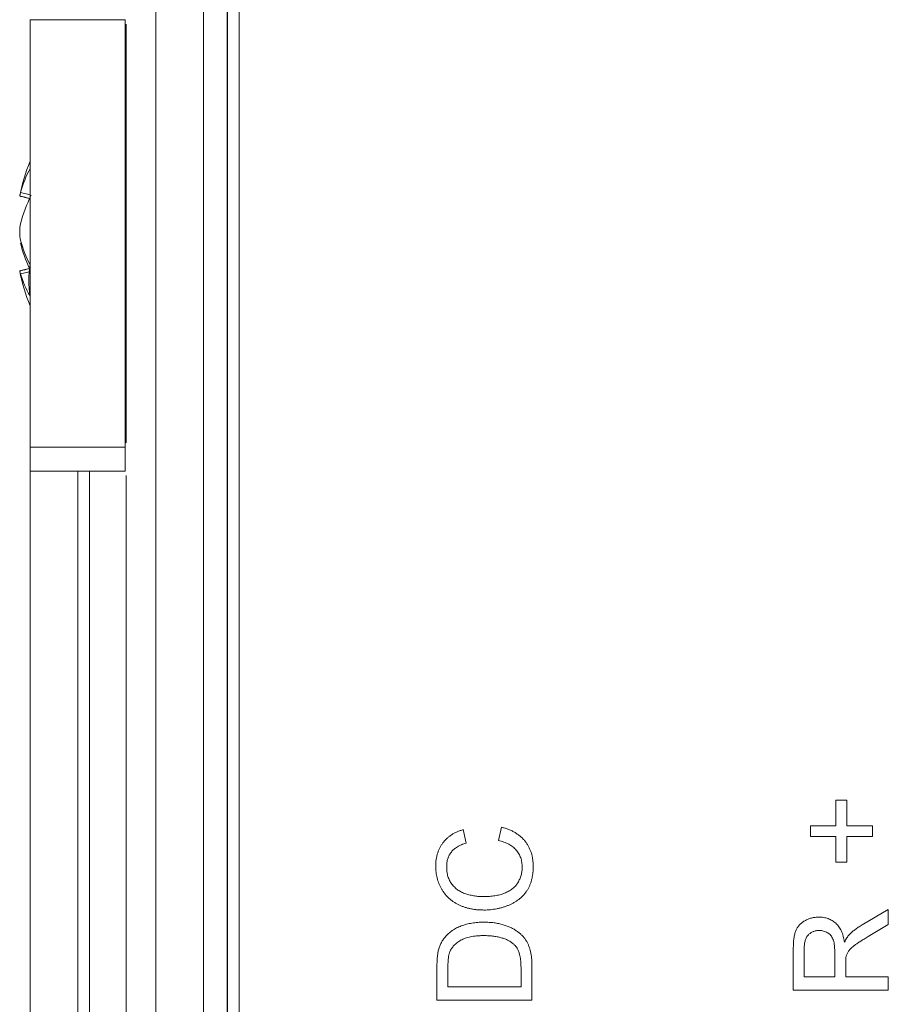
# Model space of a CAD drawing. Header units: millimetres. Extents: x 10 to 277, y 8 to 208.
# Tile 8 of 61: x 35 to 44, y 146 to 157. Entities that reach past the tile are written whole.
import ezdxf

# ---------------------------------------------------------------- set-up
doc = ezdxf.new("R2010")
doc.units = ezdxf.units.MM

msp = doc.modelspace()

# ---------------------------------------------------------------- linework, layer by layer
at = {"color": 7, "linetype": 'Continuous', "lineweight": 15}
for p, q in [((36.026, 137.753), (36.026, 170.608)), ((36.526, 170.608), (36.526, 137.753)), ((36.776, 169.858), (36.776, 138.503)), ((36.778, 169.856), (36.778, 138.505)), ((36.903, 138.631), (36.903, 169.731)), ((35.703, 156.681), (34.703, 156.681)), ((34.703, 152.181), (34.703, 156.681)), ((35.703, 152.181), (35.703, 156.681)), ((35.714, 152.228), (35.714, 156.633)), ((34.602, 154.862), (34.703, 154.837)), ((34.61, 154.328), (34.602, 154.328)), ((34.693, 154.029), (34.602, 154.006)), ((34.703, 152.181), (35.703, 152.181)), ((34.703, 151.931), (35.703, 151.931)), ((34.703, 127.981), (34.703, 151.931)), ((35.203, 127.981), (35.203, 151.931)), ((35.328, 151.931), (35.328, 127.981)), ((35.714, 137.441), (35.714, 151.883))]:
    msp.add_line(p, q, dxfattribs=at)
at = {"color": 7, "linetype": 'Continuous', "lineweight": 0}
for p, q in [((36.903, 138.631), (36.903, 169.731)), ((43.182, 148.467), (43.297, 148.467)), ((43.182, 148.198), (43.182, 148.467)), ((43.182, 148.467), (43.297, 148.467)), ((43.182, 148.198), (43.182, 148.467)), ((43.297, 148.467), (43.297, 148.198)), ((43.297, 148.467), (43.297, 148.198)), ((39.63, 148.042), (39.663, 148.183)), ((39.63, 148.042), (39.663, 148.183)), ((42.913, 148.083), (42.913, 148.198)), ((42.913, 148.198), (43.182, 148.198)), ((42.913, 148.198), (43.182, 148.198)), ((42.913, 148.083), (42.913, 148.198)), ((43.297, 148.198), (43.567, 148.198)), ((43.297, 148.198), (43.567, 148.198)), ((43.567, 148.198), (43.567, 148.083)), ((43.567, 148.198), (43.567, 148.083)), ((39.261, 148.157), (39.291, 148.016)), ((39.261, 148.157), (39.291, 148.016)), ((43.182, 148.083), (42.913, 148.083)), ((43.182, 148.083), (42.913, 148.083)), ((43.182, 147.813), (43.182, 148.083)), ((43.182, 147.813), (43.182, 148.083)), ((43.567, 148.083), (43.297, 148.083)), ((43.297, 148.083), (43.297, 147.813)), ((43.297, 148.083), (43.297, 147.813)), ((43.567, 148.083), (43.297, 148.083)), ((43.297, 147.813), (43.182, 147.813)), ((43.297, 147.813), (43.182, 147.813)), ((43.457, 147.154), (43.733, 147.318)), ((43.457, 147.154), (43.733, 147.318)), ((43.733, 147.318), (43.733, 147.157)), ((43.733, 147.318), (43.733, 147.157)), ((43.733, 147.157), (43.522, 147.032)), ((43.733, 147.157), (43.522, 147.032)), ((42.733, 146.467), (42.733, 146.901)), ((42.733, 146.467), (42.733, 146.901)), ((42.849, 146.906), (42.849, 146.608)), ((42.849, 146.906), (42.849, 146.608)), ((43.169, 146.608), (43.169, 146.876)), ((43.169, 146.608), (43.169, 146.876)), ((43.285, 146.753), (43.285, 146.608)), ((43.285, 146.753), (43.285, 146.608)), ((38.983, 146.362), (38.983, 146.704)), ((38.983, 146.362), (38.983, 146.704)), ((39.099, 146.706), (39.099, 146.503)), ((39.099, 146.706), (39.099, 146.503)), ((39.868, 146.503), (39.868, 146.709)), ((39.868, 146.503), (39.868, 146.709)), ((39.983, 146.72), (39.983, 146.362)), ((39.983, 146.72), (39.983, 146.362)), ((42.849, 146.608), (43.169, 146.608)), ((42.849, 146.608), (43.169, 146.608)), ((43.285, 146.608), (43.733, 146.608)), ((43.285, 146.608), (43.733, 146.608)), ((43.733, 146.608), (43.733, 146.467)), ((43.733, 146.608), (43.733, 146.467)), ((39.099, 146.503), (39.868, 146.503)), ((39.099, 146.503), (39.868, 146.503)), ((43.733, 146.467), (42.733, 146.467)), ((43.733, 146.467), (42.733, 146.467)), ((39.983, 146.362), (38.983, 146.362)), ((39.983, 146.362), (38.983, 146.362))]:
    msp.add_line(p, q, dxfattribs=at)
at = {"color": 7, "linetype": 'Continuous', "lineweight": 0, "flags": 128}
for points in [[(43.182, 148.467), (43.182, 148.467)], [(43.297, 148.467), (43.297, 148.467)], [(39.663, 148.183), (39.663, 148.183)], [(42.913, 148.198), (42.913, 148.198)], [(43.182, 148.198), (43.182, 148.198)], [(43.297, 148.198), (43.297, 148.198)], [(43.567, 148.198), (43.567, 148.198)], [(39.261, 148.157), (39.261, 148.157)], [(42.913, 148.083), (42.913, 148.083)], [(43.182, 148.083), (43.182, 148.083)], [(43.297, 148.083), (43.297, 148.083)], [(43.567, 148.083), (43.567, 148.083)], [(39.291, 148.016), (39.291, 148.016)], [(39.63, 148.042), (39.63, 148.042)], [(38.971, 147.772), (38.971, 147.772)], [(39.996, 147.775), (39.996, 147.775)], [(43.182, 147.813), (43.182, 147.813)], [(43.297, 147.813), (43.297, 147.813)], [(39.086, 147.765), (39.086, 147.765)], [(39.881, 147.761), (39.881, 147.761)], [(39.475, 147.452), (39.475, 147.452)], [(39.476, 147.311), (39.476, 147.311)], [(43.733, 147.318), (43.733, 147.318)], [(39.478, 147.183), (39.478, 147.183)], [(43.003, 147.236), (43.003, 147.236)], [(43.457, 147.154), (43.457, 147.154)], [(43.733, 147.157), (43.733, 147.157)], [(39.476, 147.042), (39.476, 147.042)], [(43.006, 147.095), (43.006, 147.095)], [(43.321, 147.049), (43.321, 147.049)], [(39.069, 147.026), (39.069, 147.026)], [(39.797, 146.946), (39.797, 146.946)], [(43.272, 146.971), (43.272, 146.971)], [(43.522, 147.032), (43.522, 147.032)], [(38.998, 146.881), (38.998, 146.881)], [(39.119, 146.871), (39.119, 146.871)], [(42.733, 146.901), (42.733, 146.901)], [(42.849, 146.906), (42.849, 146.906)], [(43.169, 146.876), (43.169, 146.876)], [(43.285, 146.753), (43.285, 146.753)], [(43.289, 146.822), (43.289, 146.822)], [(38.983, 146.704), (38.983, 146.704)], [(39.099, 146.706), (39.099, 146.706)], [(39.868, 146.709), (39.868, 146.709)], [(39.983, 146.72), (39.983, 146.72)], [(42.849, 146.608), (42.849, 146.608)], [(43.169, 146.608), (43.169, 146.608)], [(43.285, 146.608), (43.285, 146.608)], [(43.733, 146.608), (43.733, 146.608)], [(39.099, 146.503), (39.099, 146.503)], [(39.868, 146.503), (39.868, 146.503)], [(42.733, 146.467), (42.733, 146.467)], [(43.733, 146.467), (43.733, 146.467)], [(38.983, 146.362), (38.983, 146.362)], [(39.983, 146.362), (39.983, 146.362)]]:
    msp.add_lwpolyline(points, dxfattribs=at)
at = {"color": 7, "linetype": 'Continuous', "lineweight": 15}
for centre, radius, start, end in [((36.559, 154.431), 2.006, 157.7001, 168.5673), ((35.628, 154.598), 1.059, 150.7238, 165.5352), ((35.924, 154.207), 1.362, 152.5886, 166.1408), ((35.775, 154.668), 1.213, 194.7389, 207.821), ((35.901, 154.647), 1.338, 193.7669, 205.8771), ((35.763, 153.938), 1.074, 171.2248, 188.7752), ((36.559, 154.431), 2.006, 191.4081, 202.2999), ((35.494, 154.254), 0.926, 195.5797, 211.2482)]:
    msp.add_arc(centre, radius, start, end, dxfattribs=at)
for points, knots in [([(34.593, 154.828), (34.593, 154.828), (34.593, 154.83), (34.597, 154.843), (34.6, 154.857), (34.602, 154.862)], [0, 0, 0, 0, 0.191573, 0.706853, 1, 1, 1, 1]), ([(34.602, 154.533), (34.596, 154.509), (34.593, 154.477), (34.593, 154.413), (34.596, 154.382), (34.602, 154.359)], [0, 0, 0, 0, 0.5, 0.5, 1, 1, 1, 1]), ([(34.602, 154.006), (34.599, 154.014), (34.595, 154.03), (34.592, 154.039), (34.593, 154.035), (34.593, 154.034)], [0, 0, 0, 0, 0.381429, 0.762859, 1, 1, 1, 1]), ([(34.703, 152.181), (34.703, 152.115), (34.703, 152.05), (34.703, 151.958), (34.703, 151.931), (34.703, 151.931)], [0, 0, 0, 0, 0.5, 0.5, 1, 1, 1, 1]), ([(35.703, 151.931), (35.703, 151.931), (35.703, 151.958), (35.703, 152.05), (35.703, 152.115), (35.703, 152.181)], [0, 0, 0, 0, 0.5, 0.5, 1, 1, 1, 1])]:
    msp.add_open_spline(points, degree=3, knots=knots, dxfattribs=at)
for points in [[(34.593, 154.825), (34.697, 154.799)], [(34.697, 154.063), (34.593, 154.037)]]:
    msp.add_open_spline(points, degree=1, dxfattribs=at)
at = {"color": 7, "linetype": 'Continuous', "lineweight": 0}
for points, knots in [([(39.663, 148.183), (39.676, 148.179), (39.702, 148.172), (39.739, 148.159), (39.774, 148.143), (39.806, 148.126), (39.836, 148.106), (39.864, 148.085), (39.889, 148.061), (39.911, 148.035), (39.931, 148.008), (39.948, 147.979), (39.963, 147.949), (39.976, 147.917), (39.985, 147.883), (39.991, 147.848), (39.995, 147.812), (39.996, 147.787), (39.996, 147.775)], [0, 0, 0, 0, 0.071585, 0.14003, 0.206218, 0.270183, 0.332034, 0.392519, 0.452603, 0.512051, 0.571337, 0.629962, 0.688738, 0.748139, 0.808684, 0.870243, 0.933893, 1, 1, 1, 1]), ([(39.663, 148.183), (39.676, 148.179), (39.702, 148.172), (39.739, 148.159), (39.774, 148.143), (39.806, 148.126), (39.836, 148.106), (39.864, 148.085), (39.889, 148.061), (39.911, 148.035), (39.931, 148.008), (39.948, 147.979), (39.963, 147.949), (39.976, 147.917), (39.985, 147.883), (39.991, 147.848), (39.995, 147.812), (39.996, 147.787), (39.996, 147.775)], [0, 0, 0, 0, 0.071585, 0.14003, 0.206218, 0.270183, 0.332034, 0.392519, 0.452603, 0.512051, 0.571337, 0.629962, 0.688738, 0.748139, 0.808684, 0.870243, 0.933893, 1, 1, 1, 1]), ([(38.971, 147.772), (38.971, 147.784), (38.971, 147.807), (38.975, 147.842), (38.981, 147.875), (38.989, 147.906), (39, 147.937), (39.013, 147.965), (39.028, 147.993), (39.046, 148.018), (39.066, 148.042), (39.088, 148.064), (39.112, 148.085), (39.138, 148.103), (39.166, 148.12), (39.196, 148.134), (39.228, 148.147), (39.25, 148.154), (39.261, 148.157)], [0, 0, 0, 0, 0.068638, 0.134916, 0.198742, 0.261397, 0.322366, 0.382377, 0.442271, 0.502019, 0.561883, 0.621772, 0.68159, 0.742091, 0.80394, 0.867184, 0.932371, 1, 1, 1, 1]), ([(38.971, 147.772), (38.971, 147.784), (38.971, 147.807), (38.975, 147.842), (38.981, 147.875), (38.989, 147.906), (39, 147.937), (39.013, 147.965), (39.028, 147.993), (39.046, 148.018), (39.066, 148.042), (39.088, 148.064), (39.112, 148.085), (39.138, 148.103), (39.166, 148.12), (39.196, 148.134), (39.228, 148.147), (39.25, 148.154), (39.261, 148.157)], [0, 0, 0, 0, 0.068638, 0.134916, 0.198742, 0.261397, 0.322366, 0.382377, 0.442271, 0.502019, 0.561883, 0.621772, 0.68159, 0.742091, 0.80394, 0.867184, 0.932371, 1, 1, 1, 1]), ([(39.291, 148.016), (39.283, 148.013), (39.266, 148.008), (39.242, 147.998), (39.219, 147.988), (39.199, 147.976), (39.18, 147.964), (39.163, 147.951), (39.148, 147.937), (39.135, 147.921), (39.123, 147.905), (39.113, 147.888), (39.105, 147.87), (39.098, 147.851), (39.092, 147.831), (39.089, 147.81), (39.086, 147.788), (39.086, 147.773), (39.086, 147.765)], [0, 0, 0, 0, 0.077231, 0.151165, 0.220785, 0.28715, 0.350632, 0.411307, 0.469964, 0.526707, 0.582498, 0.638509, 0.694918, 0.75242, 0.811251, 0.871856, 0.934644, 1, 1, 1, 1]), ([(39.291, 148.016), (39.283, 148.013), (39.266, 148.008), (39.242, 147.998), (39.219, 147.988), (39.199, 147.976), (39.18, 147.964), (39.163, 147.951), (39.148, 147.937), (39.135, 147.921), (39.123, 147.905), (39.113, 147.888), (39.105, 147.87), (39.098, 147.851), (39.092, 147.831), (39.089, 147.81), (39.086, 147.788), (39.086, 147.773), (39.086, 147.765)], [0, 0, 0, 0, 0.077231, 0.151165, 0.220785, 0.28715, 0.350632, 0.411307, 0.469964, 0.526707, 0.582498, 0.638509, 0.694918, 0.75242, 0.811251, 0.871856, 0.934644, 1, 1, 1, 1]), ([(39.881, 147.761), (39.881, 147.77), (39.88, 147.787), (39.877, 147.812), (39.872, 147.837), (39.865, 147.86), (39.856, 147.882), (39.846, 147.903), (39.833, 147.923), (39.818, 147.942), (39.801, 147.96), (39.782, 147.976), (39.762, 147.991), (39.739, 148.004), (39.715, 148.016), (39.688, 148.026), (39.66, 148.035), (39.64, 148.039), (39.63, 148.042)], [0, 0, 0, 0, 0.063336, 0.125111, 0.184688, 0.24321, 0.300888, 0.35837, 0.415761, 0.474387, 0.533966, 0.594008, 0.655072, 0.71861, 0.784375, 0.852991, 0.9249, 1, 1, 1, 1]), ([(39.881, 147.761), (39.881, 147.77), (39.88, 147.787), (39.877, 147.812), (39.872, 147.837), (39.865, 147.86), (39.856, 147.882), (39.846, 147.903), (39.833, 147.923), (39.818, 147.942), (39.801, 147.96), (39.782, 147.976), (39.762, 147.991), (39.739, 148.004), (39.715, 148.016), (39.688, 148.026), (39.66, 148.035), (39.64, 148.039), (39.63, 148.042)], [0, 0, 0, 0, 0.063336, 0.125111, 0.184688, 0.24321, 0.300888, 0.35837, 0.415761, 0.474387, 0.533966, 0.594008, 0.655072, 0.71861, 0.784375, 0.852991, 0.9249, 1, 1, 1, 1]), ([(39.476, 147.311), (39.463, 147.311), (39.438, 147.312), (39.401, 147.314), (39.365, 147.319), (39.331, 147.325), (39.298, 147.333), (39.266, 147.343), (39.235, 147.355), (39.205, 147.369), (39.178, 147.384), (39.151, 147.401), (39.127, 147.42), (39.104, 147.439), (39.083, 147.461), (39.064, 147.484), (39.046, 147.509), (39.03, 147.535), (39.016, 147.562), (39.004, 147.59), (38.994, 147.619), (38.985, 147.648), (38.979, 147.678), (38.974, 147.709), (38.971, 147.74), (38.971, 147.761), (38.971, 147.772)], [0, 0, 0, 0, 0.0494004, 0.0976028, 0.1442518, 0.1894683, 0.2339102, 0.2774794, 0.3201003, 0.3621973, 0.403498, 0.443945, 0.4836597, 0.522903, 0.5618673, 0.600803, 0.6401117, 0.67965, 0.7194055, 0.7588591, 0.7983196, 0.8378057, 0.8774711, 0.9176845, 0.9583937, 1, 1, 1, 1]), ([(39.476, 147.311), (39.463, 147.311), (39.438, 147.312), (39.401, 147.314), (39.365, 147.319), (39.331, 147.325), (39.298, 147.333), (39.266, 147.343), (39.235, 147.355), (39.205, 147.369), (39.178, 147.384), (39.151, 147.401), (39.127, 147.42), (39.104, 147.439), (39.083, 147.461), (39.064, 147.484), (39.046, 147.509), (39.03, 147.535), (39.016, 147.562), (39.004, 147.59), (38.994, 147.619), (38.985, 147.648), (38.979, 147.678), (38.974, 147.709), (38.971, 147.74), (38.971, 147.761), (38.971, 147.772)], [0, 0, 0, 0, 0.0494004, 0.0976028, 0.1442518, 0.1894683, 0.2339102, 0.2774794, 0.3201003, 0.3621973, 0.403498, 0.443945, 0.4836597, 0.522903, 0.5618673, 0.600803, 0.6401117, 0.67965, 0.7194055, 0.7588591, 0.7983196, 0.8378057, 0.8774711, 0.9176845, 0.9583937, 1, 1, 1, 1]), ([(39.996, 147.775), (39.996, 147.762), (39.996, 147.736), (39.993, 147.699), (39.987, 147.664), (39.981, 147.63), (39.971, 147.599), (39.96, 147.569), (39.947, 147.541), (39.931, 147.515), (39.914, 147.491), (39.895, 147.468), (39.874, 147.447), (39.851, 147.427), (39.826, 147.409), (39.8, 147.392), (39.772, 147.376), (39.742, 147.363), (39.711, 147.351), (39.679, 147.34), (39.646, 147.331), (39.613, 147.324), (39.58, 147.318), (39.546, 147.314), (39.511, 147.311), (39.488, 147.311), (39.476, 147.311)], [0, 0, 0, 0, 0.049195, 0.0962462, 0.1413461, 0.1846001, 0.2260725, 0.2661862, 0.3053022, 0.3432568, 0.3808883, 0.4185062, 0.4563285, 0.4942458, 0.5330319, 0.5724808, 0.6130857, 0.6549406, 0.6974022, 0.7398887, 0.7821987, 0.8250647, 0.8679898, 0.9114121, 0.9553727, 1, 1, 1, 1]), ([(39.996, 147.775), (39.996, 147.762), (39.996, 147.736), (39.993, 147.699), (39.987, 147.664), (39.981, 147.63), (39.971, 147.599), (39.96, 147.569), (39.947, 147.541), (39.931, 147.515), (39.914, 147.491), (39.895, 147.468), (39.874, 147.447), (39.851, 147.427), (39.826, 147.409), (39.8, 147.392), (39.772, 147.376), (39.742, 147.363), (39.711, 147.351), (39.679, 147.34), (39.646, 147.331), (39.613, 147.324), (39.58, 147.318), (39.546, 147.314), (39.511, 147.311), (39.488, 147.311), (39.476, 147.311)], [0, 0, 0, 0, 0.049195, 0.0962462, 0.1413461, 0.1846001, 0.2260725, 0.2661862, 0.3053022, 0.3432568, 0.3808883, 0.4185062, 0.4563285, 0.4942458, 0.5330319, 0.5724808, 0.6130857, 0.6549406, 0.6974022, 0.7398887, 0.7821987, 0.8250647, 0.8679898, 0.9114121, 0.9553727, 1, 1, 1, 1]), ([(39.086, 147.765), (39.086, 147.756), (39.086, 147.739), (39.089, 147.713), (39.093, 147.689), (39.099, 147.665), (39.107, 147.643), (39.116, 147.622), (39.127, 147.602), (39.14, 147.583), (39.154, 147.566), (39.17, 147.55), (39.186, 147.535), (39.204, 147.521), (39.223, 147.509), (39.243, 147.499), (39.264, 147.489), (39.294, 147.479), (39.332, 147.468), (39.379, 147.459), (39.427, 147.453), (39.459, 147.452), (39.475, 147.452)], [0, 0, 0, 0, 0.046755, 0.091953, 0.135782, 0.178202, 0.219405, 0.25999, 0.300086, 0.340347, 0.380104, 0.419671, 0.458777, 0.497935, 0.537416, 0.577653, 0.618705, 0.660477, 0.745342, 0.829773, 0.914616, 1, 1, 1, 1]), ([(39.086, 147.765), (39.086, 147.756), (39.086, 147.739), (39.089, 147.713), (39.093, 147.689), (39.099, 147.665), (39.107, 147.643), (39.116, 147.622), (39.127, 147.602), (39.14, 147.583), (39.154, 147.566), (39.17, 147.55), (39.186, 147.535), (39.204, 147.521), (39.223, 147.509), (39.243, 147.499), (39.264, 147.489), (39.294, 147.479), (39.332, 147.468), (39.379, 147.459), (39.427, 147.453), (39.459, 147.452), (39.475, 147.452)], [0, 0, 0, 0, 0.046755, 0.091953, 0.135782, 0.178202, 0.219405, 0.25999, 0.300086, 0.340347, 0.380104, 0.419671, 0.458777, 0.497935, 0.537416, 0.577653, 0.618705, 0.660477, 0.745342, 0.829773, 0.914616, 1, 1, 1, 1]), ([(39.475, 147.452), (39.496, 147.452), (39.535, 147.453), (39.592, 147.46), (39.645, 147.471), (39.686, 147.484), (39.717, 147.497), (39.738, 147.507), (39.758, 147.52), (39.776, 147.533), (39.793, 147.547), (39.809, 147.563), (39.823, 147.58), (39.835, 147.598), (39.845, 147.617), (39.855, 147.637), (39.863, 147.656), (39.869, 147.677), (39.875, 147.697), (39.878, 147.718), (39.88, 147.74), (39.881, 147.754), (39.881, 147.761)], [0, 0, 0, 0, 0.105343, 0.204719, 0.298072, 0.387073, 0.429728, 0.470904, 0.511124, 0.550181, 0.588356, 0.626685, 0.664453, 0.702516, 0.740482, 0.777619, 0.814717, 0.851527, 0.888099, 0.925112, 0.962104, 1, 1, 1, 1]), ([(39.475, 147.452), (39.496, 147.452), (39.535, 147.453), (39.592, 147.46), (39.645, 147.471), (39.686, 147.484), (39.717, 147.497), (39.738, 147.507), (39.758, 147.52), (39.776, 147.533), (39.793, 147.547), (39.809, 147.563), (39.823, 147.58), (39.835, 147.598), (39.845, 147.617), (39.855, 147.637), (39.863, 147.656), (39.869, 147.677), (39.875, 147.697), (39.878, 147.718), (39.88, 147.74), (39.881, 147.754), (39.881, 147.761)], [0, 0, 0, 0, 0.105343, 0.204719, 0.298072, 0.387073, 0.429728, 0.470904, 0.511124, 0.550181, 0.588356, 0.626685, 0.664453, 0.702516, 0.740482, 0.777619, 0.814717, 0.851527, 0.888099, 0.925112, 0.962104, 1, 1, 1, 1]), ([(39.069, 147.026), (39.075, 147.033), (39.086, 147.046), (39.105, 147.063), (39.125, 147.08), (39.145, 147.095), (39.167, 147.109), (39.19, 147.122), (39.215, 147.134), (39.24, 147.144), (39.267, 147.153), (39.294, 147.161), (39.322, 147.168), (39.352, 147.173), (39.382, 147.178), (39.413, 147.181), (39.445, 147.182), (39.467, 147.183), (39.478, 147.183)], [0, 0, 0, 0, 0.056812, 0.113882, 0.170533, 0.227547, 0.285353, 0.343701, 0.403, 0.463842, 0.525815, 0.588967, 0.653271, 0.719097, 0.786749, 0.855788, 0.926836, 1, 1, 1, 1]), ([(39.069, 147.026), (39.075, 147.033), (39.086, 147.046), (39.105, 147.063), (39.125, 147.08), (39.145, 147.095), (39.167, 147.109), (39.19, 147.122), (39.215, 147.134), (39.24, 147.144), (39.267, 147.153), (39.294, 147.161), (39.322, 147.168), (39.352, 147.173), (39.382, 147.178), (39.413, 147.181), (39.445, 147.182), (39.467, 147.183), (39.478, 147.183)], [0, 0, 0, 0, 0.056812, 0.113882, 0.170533, 0.227547, 0.285353, 0.343701, 0.403, 0.463842, 0.525815, 0.588967, 0.653271, 0.719097, 0.786749, 0.855788, 0.926836, 1, 1, 1, 1]), ([(39.478, 147.183), (39.496, 147.182), (39.532, 147.182), (39.584, 147.177), (39.633, 147.169), (39.679, 147.157), (39.721, 147.143), (39.76, 147.127), (39.794, 147.109), (39.825, 147.089), (39.852, 147.068), (39.877, 147.046), (39.898, 147.023), (39.916, 146.999), (39.932, 146.972), (39.946, 146.944), (39.957, 146.913), (39.967, 146.879), (39.974, 146.843), (39.98, 146.804), (39.983, 146.763), (39.983, 146.735), (39.983, 146.72)], [0, 0, 0, 0, 0.070544, 0.137277, 0.200238, 0.260345, 0.316981, 0.370024, 0.41962, 0.466041, 0.509938, 0.551889, 0.591848, 0.630171, 0.668685, 0.708679, 0.750873, 0.795267, 0.841966, 0.891755, 0.944289, 1, 1, 1, 1]), ([(39.478, 147.183), (39.496, 147.182), (39.532, 147.182), (39.584, 147.177), (39.633, 147.169), (39.679, 147.157), (39.721, 147.143), (39.76, 147.127), (39.794, 147.109), (39.825, 147.089), (39.852, 147.068), (39.877, 147.046), (39.898, 147.023), (39.916, 146.999), (39.932, 146.972), (39.946, 146.944), (39.957, 146.913), (39.967, 146.879), (39.974, 146.843), (39.98, 146.804), (39.983, 146.763), (39.983, 146.735), (39.983, 146.72)], [0, 0, 0, 0, 0.070544, 0.137277, 0.200238, 0.260345, 0.316981, 0.370024, 0.41962, 0.466041, 0.509938, 0.551889, 0.591848, 0.630171, 0.668685, 0.708679, 0.750873, 0.795267, 0.841966, 0.891755, 0.944289, 1, 1, 1, 1]), ([(42.733, 146.901), (42.733, 146.911), (42.734, 146.931), (42.735, 146.96), (42.737, 146.987), (42.74, 147.011), (42.744, 147.034), (42.748, 147.056), (42.753, 147.075), (42.76, 147.092), (42.767, 147.109), (42.776, 147.124), (42.785, 147.138), (42.797, 147.152), (42.809, 147.164), (42.823, 147.176), (42.838, 147.187), (42.859, 147.201), (42.888, 147.215), (42.925, 147.227), (42.963, 147.235), (42.99, 147.236), (43.003, 147.236)], [0, 0, 0, 0, 0.06211, 0.120208, 0.174379, 0.225435, 0.272348, 0.316377, 0.356856, 0.393964, 0.429574, 0.464666, 0.500018, 0.535463, 0.571342, 0.607886, 0.645312, 0.684166, 0.762587, 0.840503, 0.919076, 1, 1, 1, 1]), ([(42.733, 146.901), (42.733, 146.911), (42.734, 146.931), (42.735, 146.96), (42.737, 146.987), (42.74, 147.011), (42.744, 147.034), (42.748, 147.056), (42.753, 147.075), (42.76, 147.092), (42.767, 147.109), (42.776, 147.124), (42.785, 147.138), (42.797, 147.152), (42.809, 147.164), (42.823, 147.176), (42.838, 147.187), (42.859, 147.201), (42.888, 147.215), (42.925, 147.227), (42.963, 147.235), (42.99, 147.236), (43.003, 147.236)], [0, 0, 0, 0, 0.06211, 0.120208, 0.174379, 0.225435, 0.272348, 0.316377, 0.356856, 0.393964, 0.429574, 0.464666, 0.500018, 0.535463, 0.571342, 0.607886, 0.645312, 0.684166, 0.762587, 0.840503, 0.919076, 1, 1, 1, 1]), ([(43.003, 147.236), (43.012, 147.236), (43.028, 147.236), (43.053, 147.233), (43.077, 147.228), (43.1, 147.221), (43.121, 147.211), (43.142, 147.2), (43.162, 147.187), (43.18, 147.172), (43.198, 147.154), (43.213, 147.135), (43.227, 147.113), (43.24, 147.089), (43.25, 147.063), (43.259, 147.034), (43.266, 147.003), (43.27, 146.982), (43.272, 146.971)], [0, 0, 0, 0, 0.061411, 0.121291, 0.179218, 0.23593, 0.292206, 0.348184, 0.40443, 0.462009, 0.520315, 0.580362, 0.641803, 0.706556, 0.77386, 0.845272, 0.920158, 1, 1, 1, 1]), ([(43.003, 147.236), (43.012, 147.236), (43.028, 147.236), (43.053, 147.233), (43.077, 147.228), (43.1, 147.221), (43.121, 147.211), (43.142, 147.2), (43.162, 147.187), (43.18, 147.172), (43.198, 147.154), (43.213, 147.135), (43.227, 147.113), (43.24, 147.089), (43.25, 147.063), (43.259, 147.034), (43.266, 147.003), (43.27, 146.982), (43.272, 146.971)], [0, 0, 0, 0, 0.061411, 0.121291, 0.179218, 0.23593, 0.292206, 0.348184, 0.40443, 0.462009, 0.520315, 0.580362, 0.641803, 0.706556, 0.77386, 0.845272, 0.920158, 1, 1, 1, 1]), ([(43.321, 147.049), (43.33, 147.058), (43.349, 147.078), (43.382, 147.104), (43.418, 147.13), (43.444, 147.146), (43.457, 147.154)], [0, 0, 0, 0, 0.229528, 0.471466, 0.728186, 1, 1, 1, 1]), ([(43.321, 147.049), (43.33, 147.058), (43.349, 147.078), (43.382, 147.104), (43.418, 147.13), (43.444, 147.146), (43.457, 147.154)], [0, 0, 0, 0, 0.229528, 0.471466, 0.728186, 1, 1, 1, 1]), ([(39.476, 147.042), (39.463, 147.042), (39.438, 147.041), (39.402, 147.039), (39.368, 147.035), (39.337, 147.03), (39.307, 147.023), (39.28, 147.014), (39.256, 147.004), (39.233, 146.993), (39.213, 146.98), (39.194, 146.966), (39.177, 146.952), (39.162, 146.937), (39.149, 146.922), (39.137, 146.906), (39.127, 146.889), (39.122, 146.877), (39.119, 146.871)], [0, 0, 0, 0, 0.091255, 0.177397, 0.258687, 0.334782, 0.406498, 0.473577, 0.537181, 0.597428, 0.654543, 0.709294, 0.761525, 0.811853, 0.860608, 0.907808, 0.954261, 1, 1, 1, 1]), ([(39.476, 147.042), (39.463, 147.042), (39.438, 147.041), (39.402, 147.039), (39.368, 147.035), (39.337, 147.03), (39.307, 147.023), (39.28, 147.014), (39.256, 147.004), (39.233, 146.993), (39.213, 146.98), (39.194, 146.966), (39.177, 146.952), (39.162, 146.937), (39.149, 146.922), (39.137, 146.906), (39.127, 146.889), (39.122, 146.877), (39.119, 146.871)], [0, 0, 0, 0, 0.091255, 0.177397, 0.258687, 0.334782, 0.406498, 0.473577, 0.537181, 0.597428, 0.654543, 0.709294, 0.761525, 0.811853, 0.860608, 0.907808, 0.954261, 1, 1, 1, 1]), ([(39.797, 146.946), (39.789, 146.953), (39.771, 146.968), (39.741, 146.987), (39.707, 147.004), (39.669, 147.017), (39.627, 147.029), (39.58, 147.036), (39.529, 147.041), (39.494, 147.041), (39.476, 147.042)], [0, 0, 0, 0, 0.097775, 0.200863, 0.310446, 0.428371, 0.555161, 0.691829, 0.840086, 1, 1, 1, 1]), ([(39.797, 146.946), (39.789, 146.953), (39.771, 146.968), (39.741, 146.987), (39.707, 147.004), (39.669, 147.017), (39.627, 147.029), (39.58, 147.036), (39.529, 147.041), (39.494, 147.041), (39.476, 147.042)], [0, 0, 0, 0, 0.097775, 0.200863, 0.310446, 0.428371, 0.555161, 0.691829, 0.840086, 1, 1, 1, 1]), ([(43.006, 147.095), (43, 147.095), (42.989, 147.095), (42.973, 147.093), (42.958, 147.089), (42.943, 147.084), (42.93, 147.078), (42.916, 147.07), (42.904, 147.061), (42.893, 147.05), (42.882, 147.038), (42.873, 147.024), (42.865, 147.008), (42.859, 146.991), (42.855, 146.972), (42.851, 146.952), (42.849, 146.93), (42.849, 146.914), (42.849, 146.906)], [0, 0, 0, 0, 0.060327, 0.118163, 0.174192, 0.228867, 0.28343, 0.337808, 0.392615, 0.44845, 0.505951, 0.565046, 0.626644, 0.692223, 0.761124, 0.835305, 0.915323, 1, 1, 1, 1]), ([(43.006, 147.095), (43, 147.095), (42.989, 147.095), (42.973, 147.093), (42.958, 147.089), (42.943, 147.084), (42.93, 147.078), (42.916, 147.07), (42.904, 147.061), (42.893, 147.05), (42.882, 147.038), (42.873, 147.024), (42.865, 147.008), (42.859, 146.991), (42.855, 146.972), (42.851, 146.952), (42.849, 146.93), (42.849, 146.914), (42.849, 146.906)], [0, 0, 0, 0, 0.060327, 0.118163, 0.174192, 0.228867, 0.28343, 0.337808, 0.392615, 0.44845, 0.505951, 0.565046, 0.626644, 0.692223, 0.761124, 0.835305, 0.915323, 1, 1, 1, 1]), ([(43.169, 146.876), (43.169, 146.889), (43.169, 146.915), (43.165, 146.95), (43.16, 146.98), (43.152, 147.005), (43.141, 147.026), (43.128, 147.045), (43.112, 147.06), (43.093, 147.073), (43.073, 147.083), (43.051, 147.09), (43.029, 147.095), (43.014, 147.095), (43.006, 147.095)], [0, 0, 0, 0, 0.12888, 0.24093, 0.338097, 0.420383, 0.494333, 0.566006, 0.636727, 0.709082, 0.781886, 0.853634, 0.926159, 1, 1, 1, 1]), ([(43.169, 146.876), (43.169, 146.889), (43.169, 146.915), (43.165, 146.95), (43.16, 146.98), (43.152, 147.005), (43.141, 147.026), (43.128, 147.045), (43.112, 147.06), (43.093, 147.073), (43.073, 147.083), (43.051, 147.09), (43.029, 147.095), (43.014, 147.095), (43.006, 147.095)], [0, 0, 0, 0, 0.12888, 0.24093, 0.338097, 0.420383, 0.494333, 0.566006, 0.636727, 0.709082, 0.781886, 0.853634, 0.926159, 1, 1, 1, 1]), ([(43.272, 146.971), (43.276, 146.979), (43.284, 146.995), (43.296, 147.016), (43.308, 147.034), (43.317, 147.044), (43.321, 147.049)], [0, 0, 0, 0, 0.293116, 0.557735, 0.791885, 1, 1, 1, 1]), ([(43.272, 146.971), (43.276, 146.979), (43.284, 146.995), (43.296, 147.016), (43.308, 147.034), (43.317, 147.044), (43.321, 147.049)], [0, 0, 0, 0, 0.293116, 0.557735, 0.791885, 1, 1, 1, 1]), ([(38.998, 146.881), (39.001, 146.895), (39.008, 146.922), (39.024, 146.96), (39.045, 146.995), (39.061, 147.016), (39.069, 147.026)], [0, 0, 0, 0, 0.261195, 0.513143, 0.757809, 1, 1, 1, 1]), ([(38.998, 146.881), (39.001, 146.895), (39.008, 146.922), (39.024, 146.96), (39.045, 146.995), (39.061, 147.016), (39.069, 147.026)], [0, 0, 0, 0, 0.261195, 0.513143, 0.757809, 1, 1, 1, 1]), ([(39.868, 146.709), (39.868, 146.724), (39.867, 146.753), (39.864, 146.793), (39.858, 146.828), (39.85, 146.858), (39.84, 146.885), (39.828, 146.908), (39.814, 146.928), (39.803, 146.94), (39.797, 146.946)], [0, 0, 0, 0, 0.177985, 0.336707, 0.476197, 0.597638, 0.707329, 0.809899, 0.907073, 1, 1, 1, 1]), ([(39.868, 146.709), (39.868, 146.724), (39.867, 146.753), (39.864, 146.793), (39.858, 146.828), (39.85, 146.858), (39.84, 146.885), (39.828, 146.908), (39.814, 146.928), (39.803, 146.94), (39.797, 146.946)], [0, 0, 0, 0, 0.177985, 0.336707, 0.476197, 0.597638, 0.707329, 0.809899, 0.907073, 1, 1, 1, 1]), ([(43.522, 147.032), (43.515, 147.028), (43.5, 147.019), (43.479, 147.006), (43.46, 146.994), (43.442, 146.983), (43.425, 146.972), (43.41, 146.961), (43.395, 146.952), (43.379, 146.94), (43.361, 146.926), (43.342, 146.91), (43.327, 146.894), (43.312, 146.875), (43.299, 146.852), (43.292, 146.832), (43.289, 146.822)], [0, 0, 0, 0, 0.080769, 0.156518, 0.227901, 0.294266, 0.356814, 0.415214, 0.468089, 0.517188, 0.604663, 0.681493, 0.748455, 0.805278, 0.90542, 1, 1, 1, 1]), ([(43.522, 147.032), (43.515, 147.028), (43.5, 147.019), (43.479, 147.006), (43.46, 146.994), (43.442, 146.983), (43.425, 146.972), (43.41, 146.961), (43.395, 146.952), (43.379, 146.94), (43.361, 146.926), (43.342, 146.91), (43.327, 146.894), (43.312, 146.875), (43.299, 146.852), (43.292, 146.832), (43.289, 146.822)], [0, 0, 0, 0, 0.080769, 0.156518, 0.227901, 0.294266, 0.356814, 0.415214, 0.468089, 0.517188, 0.604663, 0.681493, 0.748455, 0.805278, 0.90542, 1, 1, 1, 1]), ([(38.983, 146.704), (38.983, 146.714), (38.983, 146.732), (38.984, 146.758), (38.985, 146.783), (38.987, 146.806), (38.989, 146.827), (38.991, 146.846), (38.994, 146.864), (38.997, 146.876), (38.998, 146.881)], [0, 0, 0, 0, 0.1579, 0.306842, 0.44568, 0.575694, 0.694652, 0.806148, 0.907759, 1, 1, 1, 1]), ([(38.983, 146.704), (38.983, 146.714), (38.983, 146.732), (38.984, 146.758), (38.985, 146.783), (38.987, 146.806), (38.989, 146.827), (38.991, 146.846), (38.994, 146.864), (38.997, 146.876), (38.998, 146.881)], [0, 0, 0, 0, 0.1579, 0.306842, 0.44568, 0.575694, 0.694652, 0.806148, 0.907759, 1, 1, 1, 1]), ([(39.119, 146.871), (39.118, 146.867), (39.114, 146.857), (39.11, 146.841), (39.106, 146.823), (39.104, 146.804), (39.101, 146.782), (39.1, 146.758), (39.099, 146.733), (39.099, 146.715), (39.099, 146.706)], [0, 0, 0, 0, 0.087425, 0.185248, 0.292738, 0.411206, 0.541246, 0.682781, 0.836034, 1, 1, 1, 1]), ([(39.119, 146.871), (39.118, 146.867), (39.114, 146.857), (39.11, 146.841), (39.106, 146.823), (39.104, 146.804), (39.101, 146.782), (39.1, 146.758), (39.099, 146.733), (39.099, 146.715), (39.099, 146.706)], [0, 0, 0, 0, 0.087425, 0.185248, 0.292738, 0.411206, 0.541246, 0.682781, 0.836034, 1, 1, 1, 1]), ([(43.289, 146.822), (43.288, 146.818), (43.287, 146.809), (43.286, 146.793), (43.285, 146.774), (43.285, 146.76), (43.285, 146.753)], [0, 0, 0, 0, 0.177495, 0.405226, 0.678388, 1, 1, 1, 1]), ([(43.289, 146.822), (43.288, 146.818), (43.287, 146.809), (43.286, 146.793), (43.285, 146.774), (43.285, 146.76), (43.285, 146.753)], [0, 0, 0, 0, 0.177495, 0.405226, 0.678388, 1, 1, 1, 1])]:
    msp.add_open_spline(points, degree=3, knots=knots, dxfattribs=at)

doc.saveas('drawing.dxf')
